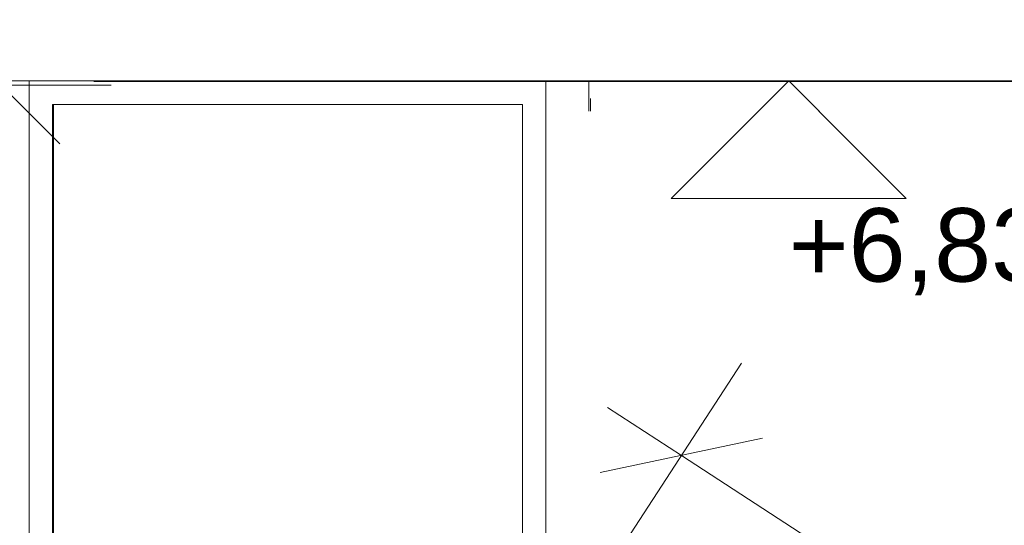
# Model space of a CAD drawing. Header units: millimetres. Extents: x -20704 to 32021, y -4305 to 11971.
# Tile 50 of 74: x -8562 to -6886, y 6073 to 6934. Entities that reach past the tile are written whole.
import ezdxf

# ---------------------------------------------------------------- set-up
doc = ezdxf.new("R2010")
doc.units = ezdxf.units.MM
doc.header["$MEASUREMENT"] = 0
doc.linetypes.add('Wipeout_Contour', pattern=[1000, 0, -1000])
for name, color, linetype in [('A-A_1_Bourané_Kóty - SP', 7, 'Continuous'), ('A-A_1_Konstrukce - nosné', 7, 'Continuous'), ('A-A_1_Kóty - SP', 7, 'Continuous'), ('A-A_1_Popis', 7, 'Continuous'), ('A-A_1_Výplně - Povrchové', 7, 'Continuous')]:
    doc.layers.add(name, color=color, linetype=linetype)
doc.styles.add('GENEROVANÝ_STYL_2', font='txt')

msp = doc.modelspace()

# ---------------------------------------------------------------- linework, layer by layer
at = {"layer": 'A-A_1_Kóty - SP', "color": 7, "linetype": 'Continuous', "lineweight": 20}
for q in [(-7552.9, 6830), (-7102.9, 6830)]:
    msp.add_line((-7252.9, 6830), q, dxfattribs=at)

# ---------------------------------------------------------------- wipeouts: each hides what was drawn before it
at = {"color": 254, "linetype": 'Wipeout_Contour', "lineweight": 0, "ltscale": 78200.556323}
msp.add_wipeout([(-7593, 7030), (-7593, 5174), (-7590.9, 5174), (-7590.9, 5927.3), (-7590.7, 5953.1), (-7590.9, 5977.3), (-7590.7, 6800), (-7591, 7030)], dxfattribs=at).dxf.layer = 'A-A_1_Výplně - Povrchové'
at = {"color": 254, "linetype": 'Wipeout_Contour', "lineweight": 0, "ltscale": 41489.444786}
msp.add_wipeout([(-8506.5, 6790), (-8506.5, 4990), (-8504.7, 4990), (-8504.7, 6790)], dxfattribs=at).dxf.layer = 'A-A_1_Výplně - Povrchové'
at = {"color": 254, "linetype": 'Wipeout_Contour', "lineweight": 0, "ltscale": 38840.63712}
msp.add_wipeout([(-7666.5, 4990), (-7666.5, 6790), (-7706.5, 6790), (-7706.5, 4990)], dxfattribs=at).dxf.layer = 'A-A_1_Výplně - Povrchové'

# ---------------------------------------------------------------- next in the draw order: wipeouts: each hides what was drawn before it
at = {"color": 254, "linetype": 'Wipeout_Contour', "lineweight": 0, "ltscale": 41558.228596}
msp.add_wipeout([(-8546.5, 4990), (-8506.5, 4990), (-8506.5, 6790), (-8546.5, 6790)], dxfattribs=at).dxf.layer = 'A-A_1_Výplně - Povrchové'

# ---------------------------------------------------------------- next in the draw order: wipeouts: each hides what was drawn before it
at = {"color": 254, "linetype": 'Wipeout_Contour', "lineweight": 0, "ltscale": 63519.005576}
msp.add_wipeout([(-8546.5, 6790), (-8506.5, 6790), (-7706.5, 6790), (-7666.5, 6790), (-7666.5, 6830), (-8546.5, 6830)], dxfattribs=at).dxf.layer = 'A-A_1_Výplně - Povrchové'

# ---------------------------------------------------------------- next in the draw order: wipeouts: each hides what was drawn before it
at = {"color": 254, "linetype": 'Wipeout_Contour', "lineweight": 0, "ltscale": 151521.236245}
msp.add_wipeout([(-7593, 7030), (-8914.7, 7030), (-8914.7, 6830), (-8911.2, 6830), (-8911.2, 6480), (-8911.2, 4990), (-8546.5, 4990), (-8546.5, 6830), (-7666.5, 6830), (-7666.5, 4990), (-7606, 4990), (-7606, 5149), (-7621, 5149), (-7621, 5174), (-7593, 5174)], dxfattribs=at).dxf.layer = 'A-A_1_Výplně - Povrchové'

# ---------------------------------------------------------------- next in the draw order: linework, layer by layer
at = {"layer": 'A-A_1_Konstrukce - nosné', "color": 251, "linetype": 'Continuous', "lineweight": 20, "true_color": 0x6a6a6a}
msp.add_line((-8937.9, 6830), (-5123.2, 6830), dxfattribs=at)
at = {"layer": 'A-A_1_Konstrukce - nosné', "color": 8, "linetype": 'Continuous', "lineweight": 13}
for p, q in [((-8546.5, 6790), (-8546.5, 6830)), ((-8546.5, 6830), (-7666.5, 6830)), ((-7666.5, 6830), (-7666.5, 6790)), ((-8546.5, 4990), (-8546.5, 6790)), ((-8506.5, 6790), (-8506.5, 4990)), ((-7706.5, 6790), (-8506.5, 6790)), ((-8504.7, 6790), (-8504.7, 4990)), ((-7706.5, 4990), (-7706.5, 6790)), ((-7666.5, 6790), (-7666.5, 4990))]:
    msp.add_line(p, q, dxfattribs=at)
at = {"layer": 'A-A_1_Popis', "color": 7, "linetype": 'Continuous', "lineweight": 50}
msp.add_line((-5123.2, 6830), (-8436.4, 6830), dxfattribs=at)

# ---------------------------------------------------------------- next in the draw order: wipeouts: each hides what was drawn before it
at = {"color": 254, "linetype": 'Wipeout_Contour', "lineweight": 0, "ltscale": 220528.781724}
msp.add_wipeout([(-7590.7, 5977.1), (-6931.9, 5542), (-6828.9, 5542), (-6828.9, 5701), (-6843.9, 5701), (-6843.9, 5726), (-6569.8, 5726), (-6569.8, 5885), (-6584.8, 5885), (-6584.8, 5910), (-6310.8, 5910), (-6310.8, 6069), (-6325.8, 6069), (-6325.8, 6094), (-6051.8, 6094), (-6051.8, 6253), (-6066.8, 6253), (-6066.8, 6278), (-5792.7, 6278), (-5792.7, 6437), (-5807.7, 6437), (-5807.7, 6462), (-5533.7, 6462), (-5533.7, 6480), (-7590.7, 6480)], dxfattribs=at).dxf.layer = 'A-A_1_Výplně - Povrchové'

# ---------------------------------------------------------------- next in the draw order: linework, layer by layer
at = {"layer": 'A-A_1_Konstrukce - nosné', "color": 251, "linetype": 'Continuous', "lineweight": 20, "true_color": 0x6a6a6a}
for p, q in [((-7593, 5174), (-7593, 7030)), ((-7590.7, 6800), (-7590.7, 5977.1)), ((-5533.7, 6480), (-7590.7, 6480))]:
    msp.add_line(p, q, dxfattribs=at)

# ---------------------------------------------------------------- next in the draw order: wipeouts: each hides what was drawn before it
at = {"color": 254, "linetype": 'Wipeout_Contour', "lineweight": 0, "ltscale": 143188.258954}
msp.add_wipeout([(-7619.3, 5183.1), (-7383.3, 5183.1), (-7383.3, 5509.4), (-7119.2, 5509.4), (-7119.2, 5549), (-6845.7, 5549), (-6845.7, 5949.9), (-6452.1, 5949.9), (-6452.1, 6115.4), (-6057.5, 6115.4), (-6057.5, 6378.5), (-5803.6, 6378.5), (-5803.6, 6462), (-5528.8, 6462), (-5528.8, 6778), (-7619.3, 6778)], dxfattribs=at).dxf.layer = 'A-A_1_Výplně - Povrchové'

# ---------------------------------------------------------------- next in the draw order: linework, layer by layer
at = {"layer": 'A-A_1_Bourané_Kóty - SP', "color": 42, "linetype": 'Continuous', "lineweight": 13, "true_color": 0xe4ad2c}
for p, q in [((-7333.5, 6349.4), (-7599.2, 5940.7)), ((-7435.6, 6192.2), (-7561.4, 6274)), ((-7297.3, 6221.6), (-7574, 6162.9)), ((-5159.5, 4712.6), (-7435.6, 6192.2))]:
    msp.add_line(p, q, dxfattribs=at)
at = {"layer": 'A-A_1_Kóty - SP', "color": 7, "linetype": 'Continuous', "lineweight": 13}
for p, q in [((-7252.9, 6830), (-7452.9, 6630)), ((-7052.9, 6630), (-7252.9, 6830)), ((-7452.9, 6630), (-7052.9, 6630))]:
    msp.add_line(p, q, dxfattribs=at)

# ---------------------------------------------------------------- next in the draw order: texts
at = {"layer": 'A-A_1_Kóty - SP', "color": 7, "linetype": 'Continuous', "lineweight": 13, "insert": (-7252.9, 6465), "char_height": 125, "width": 528.001, "attachment_point": 7, "style": 'GENEROVANÝ_STYL_2'}
msp.add_mtext('\\A1;{\\pql;\\fArial|b0|i0|c0|p38;+6,830}', dxfattribs=at)

# ---------------------------------------------------------------- next in the draw order: wipeouts: each hides what was drawn before it
at = {"color": 254, "linetype": 'Wipeout_Contour', "lineweight": 0, "ltscale": 84564.726406}
msp.add_wipeout([(-8895, 7060), (-8895, 6830), (-7591, 6830), (-5289.6, 6830), (-5289.6, 6805), (-5274.6, 6805), (-5274.6, 6830), (-5143.8, 6830), (-5143.8, 7060)], dxfattribs=at).dxf.layer = 'A-A_1_Výplně - Povrchové'

# ---------------------------------------------------------------- next in the draw order: linework, layer by layer
at = {"layer": 'A-A_1_Bourané_Kóty - SP', "color": 42, "linetype": 'Continuous', "lineweight": 13, "true_color": 0xe4ad2c}
for p, q in [((-8694.1, 6922.7), (-8494.1, 6722.7)), ((-8406.6, 6822.7), (-8894.1, 6822.7))]:
    msp.add_line(p, q, dxfattribs=at)
at = {"layer": 'A-A_1_Konstrukce - nosné', "color": 251, "linetype": 'Continuous', "lineweight": 20, "true_color": 0x6a6a6a}
msp.add_line((-8937.9, 6830), (-5123.2, 6830), dxfattribs=at)

doc.saveas('drawing.dxf')
